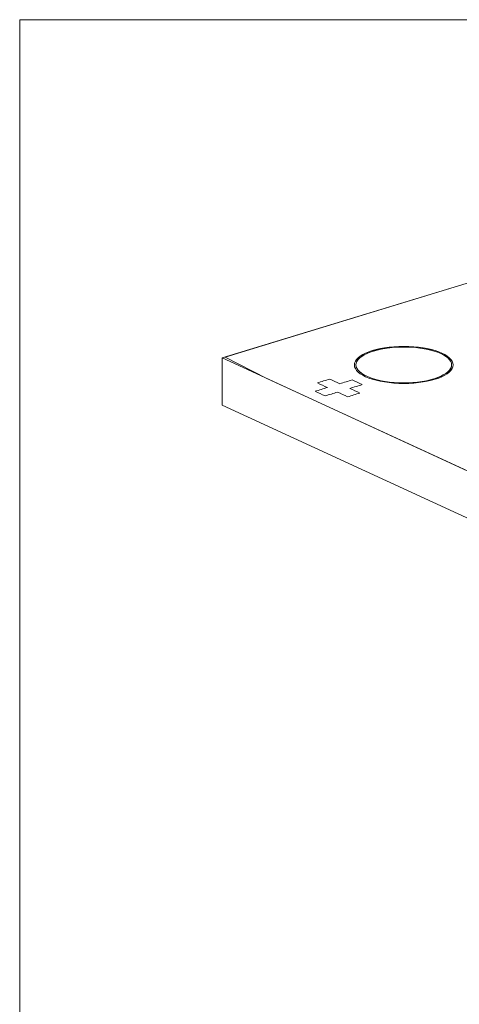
# Model space of a CAD drawing. Header units: inches. Extents: x -36 to 647, y 177 to 609.
# Tile 1 of 256: x 76 to 89, y 339 to 370. Entities that reach past the tile are written whole.
import ezdxf

# ---------------------------------------------------------------- set-up
doc = ezdxf.new("R2010")
doc.units = ezdxf.units.IN
doc.header["$MEASUREMENT"] = 0
doc.layers.add('1', color=7, linetype='Continuous')

# ---------------------------------------------------------------- blocks, each defined once
blk = doc.blocks.new('block 14')
at = {"layer": '1', "color": 8, "lineweight": 18, "true_color": 0x808080}
blk.add_lwpolyline([(75.602, 188.665), (75.602, 370.172)], dxfattribs=at)
blk = doc.blocks.new('block 15')
at = {"layer": '1', "color": 8, "lineweight": 18, "true_color": 0x808080}
blk.add_lwpolyline([(455.743, 370.172), (75.602, 370.172)], dxfattribs=at)
blk = doc.blocks.new('block 3383')
at = {"layer": '1', "color": 155, "lineweight": 18, "true_color": 0x4c7299}
blk.add_lwpolyline([(94.499, 352.286), (81.952, 358.074)], dxfattribs=at)
blk = doc.blocks.new('block 3940')
at = {"layer": '1', "color": 155, "lineweight": 18, "true_color": 0x4c7299}
blk.add_lwpolyline([(81.952, 359.557), (95.912, 363.822)], dxfattribs=at)
blk = doc.blocks.new('block 3941')
at = {"layer": '1', "color": 155, "lineweight": 18, "true_color": 0x4c7299}
blk.add_lwpolyline([(94.499, 353.769), (81.952, 359.557)], dxfattribs=at)
blk = doc.blocks.new('block 5216')
at = {"layer": '1', "color": 155, "lineweight": 18, "true_color": 0x4c7299}
blk.add_lwpolyline([(81.952, 358.074), (81.952, 359.557)], dxfattribs=at)
blk = doc.blocks.new('block 5777')
at = {"layer": '1', "color": 18, "lineweight": 13, "true_color": 0x4c0000}
blk.add_lwpolyline([(81.952, 359.557), (95.912, 363.822)], dxfattribs=at)
blk = doc.blocks.new('block 5778')
at = {"layer": '1', "color": 18, "lineweight": 13, "true_color": 0x4c0000}
blk.add_lwpolyline([(81.952, 359.557), (95.912, 363.822)], dxfattribs=at)
blk = doc.blocks.new('block 5863')
at = {"layer": '1', "color": 18, "lineweight": 13, "true_color": 0x4c0000}
blk.add_lwpolyline([(94.499, 353.769), (81.952, 359.557)], dxfattribs=at)
blk = doc.blocks.new('block 5870')
at = {"layer": '1', "color": 18, "lineweight": 13, "true_color": 0x4c0000}
blk.add_lwpolyline([(94.499, 353.769), (81.952, 359.557)], dxfattribs=at)
blk = doc.blocks.new('block 6687')
at = {"layer": '1', "color": 18, "lineweight": 13, "true_color": 0x4c0000}
blk.add_open_spline([(86.095, 359.339), (86.095, 359.018), (86.789, 358.757), (87.645, 358.757), (88.501, 358.757), (89.195, 359.018), (89.195, 359.339), (89.195, 359.661), (88.501, 359.921), (87.645, 359.921), (86.789, 359.921), (86.095, 359.661), (86.095, 359.339)], degree=3, knots=[0, 0, 0, 0, 1, 1, 1, 2, 2, 2, 3, 3, 3, 4, 4, 4, 4], dxfattribs=at)
blk = doc.blocks.new('block 6689')
at = {"layer": '1', "color": 18, "lineweight": 13, "true_color": 0x4c0000}
blk.add_open_spline([(86.145, 359.339), (86.145, 359.028), (86.817, 358.776), (87.645, 358.776), (88.473, 358.776), (89.145, 359.028), (89.145, 359.339), (89.145, 359.65), (88.473, 359.902), (87.645, 359.902), (86.817, 359.902), (86.145, 359.65), (86.145, 359.339)], degree=3, knots=[0, 0, 0, 0, 1, 1, 1, 2, 2, 2, 3, 3, 3, 4, 4, 4, 4], dxfattribs=at)
blk = doc.blocks.new('block 6690')
at = {"layer": '1', "color": 18, "lineweight": 13, "true_color": 0x4c0000}
blk.add_open_spline([(86.095, 359.339), (86.095, 359.018), (86.789, 358.757), (87.645, 358.757), (88.501, 358.757), (89.195, 359.018), (89.195, 359.339), (89.195, 359.661), (88.501, 359.921), (87.645, 359.921), (86.789, 359.921), (86.095, 359.661), (86.095, 359.339)], degree=3, knots=[0, 0, 0, 0, 1, 1, 1, 2, 2, 2, 3, 3, 3, 4, 4, 4, 4], dxfattribs=at)
blk = doc.blocks.new('block 6692')
at = {"layer": '1', "color": 18, "lineweight": 13, "true_color": 0x4c0000}
blk.add_open_spline([(86.145, 359.339), (86.145, 359.028), (86.817, 358.776), (87.645, 358.776), (88.473, 358.776), (89.145, 359.028), (89.145, 359.339), (89.145, 359.65), (88.473, 359.902), (87.645, 359.902), (86.817, 359.902), (86.145, 359.65), (86.145, 359.339)], degree=3, knots=[0, 0, 0, 0, 1, 1, 1, 2, 2, 2, 3, 3, 3, 4, 4, 4, 4], dxfattribs=at)
blk = doc.blocks.new('block 9164')
at = {"layer": '1', "color": 18, "lineweight": 13, "true_color": 0x4c0000}
blk.add_lwpolyline([(92.207, 354.826), (89.255, 356.188), (83.353, 358.911), (82.043, 359.585), (83.857, 360.139), (87.483, 361.247), (94.736, 363.463)], dxfattribs=at)
blk = doc.blocks.new('block 9548')
at = {"layer": '1', "color": 18, "lineweight": 13, "true_color": 0x4c0000}
blk.add_lwpolyline([(92.207, 354.826), (89.255, 356.188), (83.353, 358.911), (82.043, 359.585), (83.857, 360.139), (87.483, 361.247), (94.736, 363.463)], dxfattribs=at)
blk = doc.blocks.new('block 9646')
at = {"layer": '1', "color": 18, "lineweight": 13, "true_color": 0x4c0000}
blk.add_open_spline([(86.028, 358.866), (85.899, 358.827), (85.769, 358.787), (85.64, 358.748), (85.535, 358.796), (85.43, 358.845), (85.324, 358.893), (85.195, 358.854), (85.066, 358.814), (84.937, 358.775), (85.042, 358.726), (85.147, 358.678), (85.252, 358.629), (85.123, 358.59), (84.994, 358.55), (84.864, 358.511), (84.97, 358.462), (85.075, 358.414), (85.18, 358.365), (85.309, 358.405), (85.439, 358.444), (85.568, 358.484), (85.673, 358.435), (85.778, 358.386), (85.883, 358.338), (86.013, 358.377), (86.142, 358.417), (86.271, 358.456), (86.166, 358.505), (86.061, 358.553), (85.956, 358.602), (86.085, 358.642), (86.214, 358.681), (86.343, 358.721), (86.238, 358.769), (86.133, 358.818), (86.028, 358.866)], degree=3, knots=[0, 0, 0, 0, 1, 1, 1, 2, 2, 2, 3, 3, 3, 4, 4, 4, 5, 5, 5, 6, 6, 6, 7, 7, 7, 8, 8, 8, 9, 9, 9, 10, 10, 10, 11, 11, 11, 12, 12, 12, 12], dxfattribs=at)
blk = doc.blocks.new('block 9662')
at = {"layer": '1', "color": 18, "lineweight": 13, "true_color": 0x4c0000}
blk.add_open_spline([(86.028, 358.866), (85.899, 358.827), (85.769, 358.787), (85.64, 358.748), (85.535, 358.796), (85.43, 358.845), (85.324, 358.893), (85.195, 358.854), (85.066, 358.814), (84.937, 358.775), (85.042, 358.726), (85.147, 358.678), (85.252, 358.629), (85.123, 358.59), (84.994, 358.55), (84.864, 358.511), (84.97, 358.462), (85.075, 358.414), (85.18, 358.365), (85.309, 358.405), (85.439, 358.444), (85.568, 358.484), (85.673, 358.435), (85.778, 358.386), (85.883, 358.338), (86.013, 358.377), (86.142, 358.417), (86.271, 358.456), (86.166, 358.505), (86.061, 358.553), (85.956, 358.602), (86.085, 358.642), (86.214, 358.681), (86.343, 358.721), (86.238, 358.769), (86.133, 358.818), (86.028, 358.866)], degree=3, knots=[0, 0, 0, 0, 1, 1, 1, 2, 2, 2, 3, 3, 3, 4, 4, 4, 5, 5, 5, 6, 6, 6, 7, 7, 7, 8, 8, 8, 9, 9, 9, 10, 10, 10, 11, 11, 11, 12, 12, 12, 12], dxfattribs=at)
blk = doc.blocks.new('block 9692')
at = {"layer": '1', "color": 18, "lineweight": 13, "true_color": 0x4c0000}
blk.add_lwpolyline([(86.698, 359.776), (86.813, 359.808), (86.937, 359.836), (87.071, 359.86), (87.211, 359.878), (87.357, 359.892), (87.506, 359.9), (87.805, 359.899), (87.95, 359.891), (88.09, 359.877), (88.352, 359.836), (88.478, 359.808), (88.597, 359.775), (88.708, 359.737), (88.808, 359.695), (88.897, 359.649), (88.974, 359.601), (89.036, 359.55), (89.084, 359.498), (89.118, 359.446), (89.138, 359.394), (89.145, 359.339), (89.138, 359.284), (89.116, 359.229), (89.079, 359.174), (89.028, 359.121), (88.963, 359.07), (88.885, 359.023), (88.796, 358.978), (88.698, 358.938), (88.592, 358.903), (88.477, 358.871), (88.353, 358.843), (88.219, 358.819), (88.079, 358.8), (87.933, 358.787), (87.784, 358.779), (87.485, 358.779), (87.34, 358.788), (87.2, 358.802), (86.938, 358.843), (86.812, 358.871), (86.693, 358.904), (86.582, 358.942), (86.482, 358.984), (86.393, 359.029), (86.316, 359.078), (86.254, 359.128), (86.206, 359.18), (86.172, 359.232), (86.152, 359.285), (86.145, 359.339), (86.152, 359.394), (86.174, 359.45), (86.211, 359.504), (86.262, 359.557), (86.327, 359.608), (86.405, 359.656), (86.494, 359.7), (86.592, 359.74), (86.698, 359.776)], dxfattribs=at)
blk = doc.blocks.new('block 9708')
at = {"layer": '1', "color": 18, "lineweight": 13, "true_color": 0x4c0000}
blk.add_lwpolyline([(86.698, 359.776), (86.813, 359.808), (86.937, 359.836), (87.071, 359.86), (87.211, 359.878), (87.357, 359.892), (87.506, 359.9), (87.805, 359.899), (87.95, 359.891), (88.09, 359.877), (88.352, 359.836), (88.478, 359.808), (88.597, 359.775), (88.708, 359.737), (88.808, 359.695), (88.897, 359.649), (88.974, 359.601), (89.036, 359.55), (89.084, 359.498), (89.118, 359.446), (89.138, 359.394), (89.145, 359.339), (89.138, 359.284), (89.116, 359.229), (89.079, 359.174), (89.028, 359.121), (88.963, 359.07), (88.885, 359.023), (88.796, 358.978), (88.698, 358.938), (88.592, 358.903), (88.477, 358.871), (88.353, 358.843), (88.219, 358.819), (88.079, 358.8), (87.933, 358.787), (87.784, 358.779), (87.485, 358.779), (87.34, 358.788), (87.2, 358.802), (86.938, 358.843), (86.812, 358.871), (86.693, 358.904), (86.582, 358.942), (86.482, 358.984), (86.393, 359.029), (86.316, 359.078), (86.254, 359.128), (86.206, 359.18), (86.172, 359.232), (86.152, 359.285), (86.145, 359.339), (86.152, 359.394), (86.174, 359.45), (86.211, 359.504), (86.262, 359.557), (86.327, 359.608), (86.405, 359.656), (86.494, 359.7), (86.592, 359.74), (86.698, 359.776)], dxfattribs=at)

msp = doc.modelspace()

# ---------------------------------------------------------------- block references
at = {"layer": '1'}
for name in ['block 14', 'block 15', 'block 3940', 'block 5777', 'block 5778', 'block 9164', 'block 9548', 'block 6687', 'block 6690', 'block 6689', 'block 6692', 'block 9692', 'block 9708', 'block 3941', 'block 5216', 'block 5863', 'block 5870', 'block 9646', 'block 9662', 'block 3383']:
    msp.add_blockref(name, (0, 0), dxfattribs=at)

doc.saveas('drawing.dxf')
